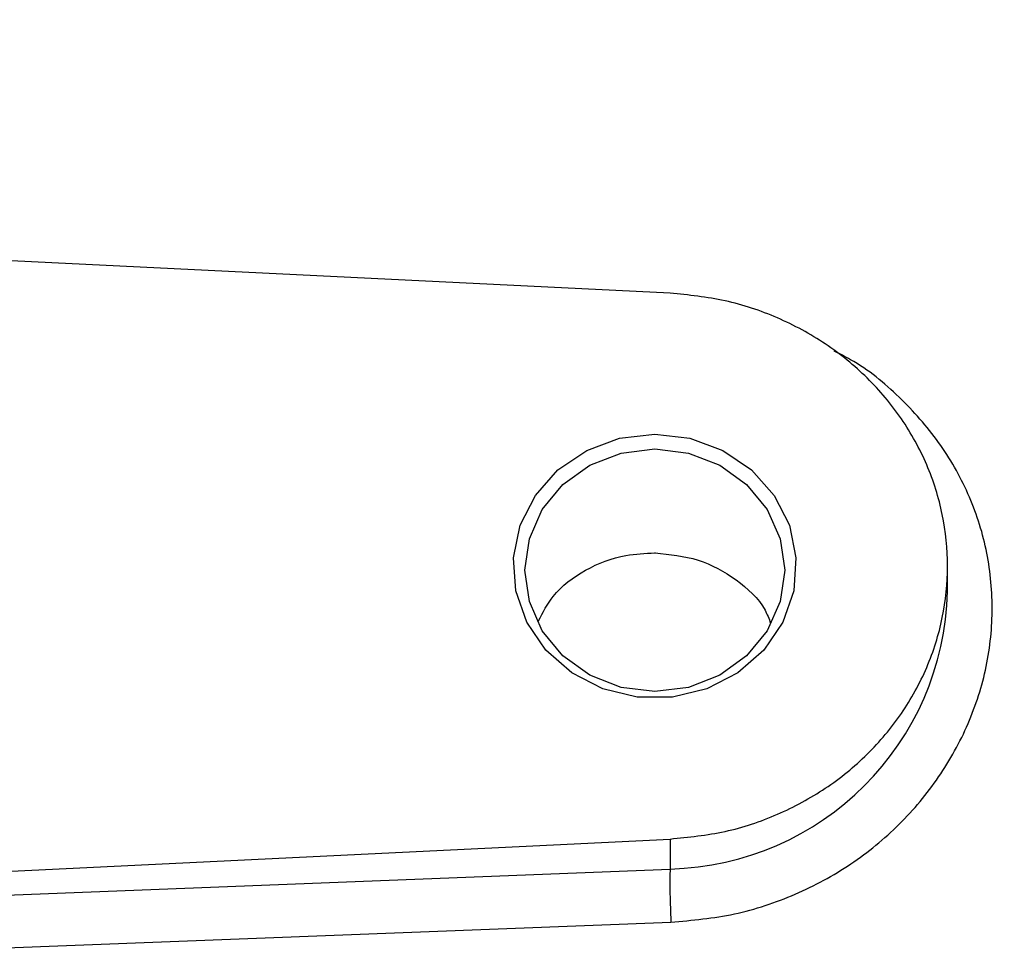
# Model space of a CAD drawing. Header units: inches. Extents: x 0.6 to 16.3, y -0.3 to 11.5.
# Tile 8 of 18: x 5.6 to 6.5, y 8.2 to 9. Entities that reach past the tile are written whole.
import ezdxf

# ---------------------------------------------------------------- set-up
doc = ezdxf.new("R2010")
doc.units = ezdxf.units.IN
doc.header["$MEASUREMENT"] = 0
doc.styles.add('SLDTEXTSTYLE0', font='TXT', dxfattribs={"width": 0.75})
doc.dimstyles.new('SLDDIMSTYLE2', dxfattribs={"dimtxt": 0.137795, "dimasz": 0.14, "dimexe": 0, "dimexo": 0.0625, "dimgap": 0.034449, "dimtad": 0, "dimdec": 1, "dimlfac": 1.5, "dimrnd": 1e-09, "dimzin": 12, "dimdsep": 46, "dimtxsty": 'SLDTEXTSTYLE0', "dimblk1": 'CLOSED', "dimblk2": 'CLOSED', "dimsah": 1, "dimcen": 0.09, "dimadec": 0, "dimazin": 3, "dimtfac": 1, "dimtdec": 1, "dimtofl": 0, "dimtmove": 0, "dimatfit": 3, "dimldrblk": 'CLOSED', "dimfxl": 0, "dimfrac": 2, "dimtolj": 1, "dimtzin": 12, "dimarcsym": 0})

# ---------------------------------------------------------------- blocks, each defined once
blk = doc.blocks.new('_Closed')
at = {"color": 0, "linetype": 'ByBlock', "lineweight": -2}
for p, q in [((-1, 0.166667), (0, 0)), ((-1, 0.166667), (-1, -0.166667)), ((0, 0), (-1, -0.166667)), ((0, 0), (-1, 0))]:
    blk.add_line(p, q, dxfattribs=at)
blk = doc.blocks.new('_D_9')
at = {"color": 7, "linetype": 'Continuous', "lineweight": 0}
for p, q in [((6.47719, 10.88321), (6.43521, 10.88321)), ((6.43521, 10.88321), (6.43521, 10.66446)), ((6.78264, 10.88321), (6.82462, 10.88321)), ((6.82462, 10.88321), (6.82462, 10.66446)), ((4.32432, 10.61747), (4.32432, 10.72412)), ((9.50065, 8.54548), (9.50065, 10.72412)), ((4.32432, 10.68475), (6.31435, 10.68475)), ((9.50065, 10.68475), (6.94548, 10.68475)), ((6.43521, 10.66446), (6.47719, 10.66446)), ((6.82462, 10.66446), (6.78264, 10.66446))]:
    blk.add_line(p, q, dxfattribs=at)
at = {"color": 7, "linetype": 'Continuous', "lineweight": 18, "xscale": 0.14, "yscale": 0.14, "rotation": 180.0000000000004}
blk.add_blockref('_Closed', (4.32432, 10.68475), dxfattribs=at)
at = {"color": 7, "linetype": 'Continuous', "lineweight": 18, "xscale": 0.14, "yscale": 0.14}
blk.add_blockref('_Closed', (9.50065, 10.68475), dxfattribs=at)
at = {"color": 7, "linetype": 'Continuous', "lineweight": 18, "char_height": 0.137795, "attachment_point": 1, "style": 'SLDTEXTSTYLE0'}
for s, insert in [('197', (6.47719, 10.84209)), ('7.8', (6.50265, 10.63593))]:
    blk.add_mtext(s, dxfattribs=dict(at, insert=insert))

msp = doc.modelspace()

# ---------------------------------------------------------------- linework, layer by layer
at = {"color": 7, "linetype": 'Continuous', "lineweight": 25}
for p, q in [((6.19641, 8.74686), (4.34982, 8.83721)), ((6.18339, 8.52214), (6.18315, 8.52214)), ((6.43648, 8.48885), (6.43648, 8.51068)), ((4.73024, 8.20276), (6.19641, 8.2745)), ((6.19641, 8.2745), (6.19641, 8.24853)), ((5.40373, 8.21747), (6.19641, 8.24853)), ((5.40443, 8.17212), (6.19711, 8.20245))]:
    msp.add_line(p, q, dxfattribs=at)
at = {"color": 7, "linetype": 'Continuous', "lineweight": 25, "flags": 128}
for points in [[(6.18315, 8.62495), (6.21359, 8.62136), (6.24212, 8.61082), (6.26694, 8.59398), (6.28649, 8.57191), (6.29956, 8.54599), (6.30531, 8.51786), (6.30338, 8.48927), (6.2939, 8.46203), (6.27746, 8.43784), (6.25509, 8.41823), (6.22821, 8.40444), (6.19849, 8.39731), (6.16781, 8.39731), (6.13809, 8.40444), (6.1112, 8.41823), (6.08884, 8.43784), (6.0724, 8.46203), (6.06292, 8.48927), (6.06099, 8.51786), (6.06674, 8.54599), (6.0798, 8.57191), (6.09936, 8.59398), (6.12418, 8.61082), (6.15271, 8.62136), (6.18315, 8.62495)], [(6.18315, 8.40216), (6.15406, 8.40574), (6.12695, 8.41622), (6.10367, 8.4329), (6.08581, 8.45463), (6.07458, 8.47994), (6.07075, 8.5071), (6.07458, 8.53426), (6.08581, 8.55956), (6.10367, 8.5813), (6.12695, 8.59797), (6.15406, 8.60846), (6.18315, 8.61203), (6.21224, 8.60846), (6.23935, 8.59797), (6.26263, 8.5813), (6.28049, 8.55956), (6.29172, 8.53426), (6.29555, 8.5071), (6.29172, 8.47994), (6.28049, 8.45463), (6.26263, 8.4329), (6.23935, 8.41622), (6.21224, 8.40574), (6.18315, 8.40216)]]:
    msp.add_lwpolyline(points, dxfattribs=at)
at = {"color": 8, "linetype": 'Continuous', "lineweight": 25}
msp.add_arc((6.19025, 8.49474), 0.24629, 271.43207, 358.62957, dxfattribs=at)
at = {"color": 7, "linetype": 'Continuous', "lineweight": 25}
msp.add_open_spline([(6.19641, 8.2745), (6.21237, 8.2761), (6.24429, 8.27931), (6.28984, 8.29471), (6.3316, 8.31725), (6.36802, 8.34691), (6.3978, 8.3824), (6.41986, 8.42251), (6.43343, 8.46579), (6.43801, 8.51068), (6.43343, 8.55557), (6.41986, 8.59885), (6.3978, 8.63896), (6.36802, 8.67445), (6.3316, 8.70411), (6.28984, 8.72665), (6.24429, 8.74205), (6.21237, 8.74526), (6.19641, 8.74686)], degree=3, dxfattribs=at)
at = {"color": 8, "linetype": 'Continuous', "lineweight": 25}
msp.add_open_spline([(6.19711, 8.20245), (6.21555, 8.20417), (6.25248, 8.20761), (6.30526, 8.22529), (6.35363, 8.2515), (6.39575, 8.28604), (6.43021, 8.32729), (6.45577, 8.37371), (6.47167, 8.42346), (6.47684, 8.47472), (6.47156, 8.52553), (6.45572, 8.57403), (6.43027, 8.61881), (6.39547, 8.65762), (6.36411, 8.68393), (6.34315, 8.69433), (6.33834, 8.69672)], degree=3, knots=[0, 0, 0, 0, 0.075929, 0.152043, 0.22778, 0.303132, 0.37829, 0.453335, 0.528101, 0.602766, 0.677353, 0.75204, 0.826941, 0.902086, 0.977542, 1, 1, 1, 1], dxfattribs=at)
at = {"color": 7, "linetype": 'Continuous', "lineweight": 25}
for points, knots in [([(6.08244, 8.46323), (6.08627, 8.47059), (6.09555, 8.48845), (6.12243, 8.5086), (6.15372, 8.52075), (6.17476, 8.52175), (6.18315, 8.52214)], [0, 0, 0, 0, 0.208039, 0.504755, 0.802423, 1, 1, 1, 1]), ([(6.18339, 8.52214), (6.19605, 8.52085), (6.22136, 8.51826), (6.25431, 8.49987), (6.27606, 8.47996), (6.2819, 8.46516), (6.28338, 8.4614)], [0, 0, 0, 0, 0.299272, 0.598546, 0.897871, 1, 1, 1, 1]), ([(6.19641, 8.24853), (6.19629, 8.24604), (6.19606, 8.24106), (6.19619, 8.22829), (6.19655, 8.21493), (6.19692, 8.20661), (6.19711, 8.20245)], [0, 0, 0, 0, 0.280042, 0.559389, 0.779742, 1, 1, 1, 1])]:
    msp.add_open_spline(points, degree=3, knots=knots, dxfattribs=at)

# ---------------------------------------------------------------- dimensions: what is measured, and where the dimension line sits
at = {"color": 7, "linetype": 'Continuous', "lineweight": 18}
dim = msp.add_linear_dim(base=(4.32432, 10.68475), p1=(9.50065, 8.50611), p2=(4.32432, 10.5781), dimstyle='SLDDIMSTYLE2', dxfattribs=at)
dim.commit()
dim.dimension.update_dxf_attribs({"geometry": '_D_9', "text_midpoint": (6.62992, 10.68475), "dimtype": 160})

doc.saveas('drawing.dxf')
